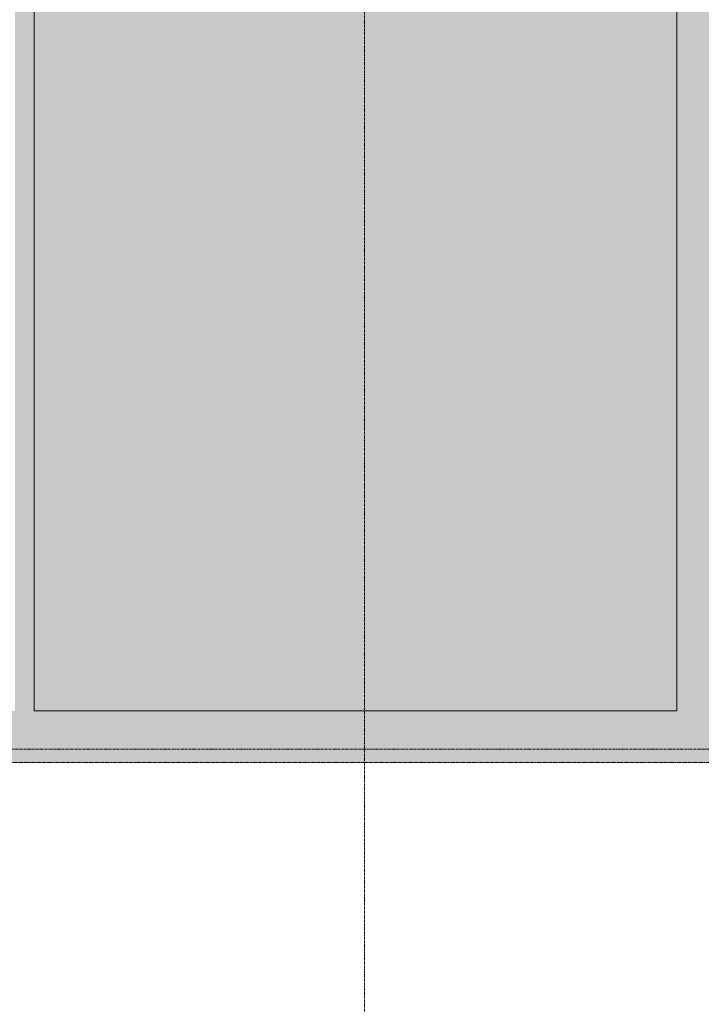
# Model space of a CAD drawing. Header units: millimetres. Extents: x 16156 to 91527, y 4646 to 113494.
# Tile 9 of 210: x 44609 to 48182, y 42724 to 47883. Entities that reach past the tile are written whole.
import ezdxf

# ---------------------------------------------------------------- set-up
doc = ezdxf.new("R2010")
doc.units = ezdxf.units.MM
doc.linetypes.add('ARC Dash', pattern=[4, 2, -2])
doc.linetypes.add('ARC Grid Line', pattern=[22.225, 12.7, -3.175, 3.175, -3.175])
for name, color, linetype, lineweight in [('A--A2__Ruwbouw', 8, 'Continuous', 9), ('A--AR9__AlgVoorz', 1, 'Continuous', 9), ('A--L$07A__Stramien', 1, 'Continuous', 13), ('A--L22__Binnenwanden', 2, 'Continuous', 9), ('A--LD30__DetailPenMiddel', 3, 'Continuous', 9), ('A--LR9__AlgVoorz', 7, 'Continuous', 9)]:
    doc.layers.add(name, color=color, linetype=linetype, lineweight=lineweight)

msp = doc.modelspace()

# ---------------------------------------------------------------- hatches: boundary and pattern name
at = {"layer": 'A--A2__Ruwbouw'}
for points in [[(44684.3, 44261.4), (44684.3, 53171.4), (44584.3, 53171.4), (44584.3, 44261.4), (44634.3, 44261.4)], [(48053.3, 44261.4), (48263.3, 44261.4), (48263.3, 50833.4), (48053.3, 50833.4), (48053.3, 44501.3)]]:
    msp.add_hatch(color=9, dxfattribs=at).paths.add_polyline_path(points)
h = msp.add_hatch(color=9, dxfattribs=at)
h.paths.add_polyline_path([(35664.3, 43991.4), (49125.3, 43991.4), (49125.3, 44261.4), (35664.3, 44261.4), (35664.3, 44156.4)])
h.paths.add_polyline_path([(50425.3, 43991.4), (50425.3, 44261.4), (50025.3, 44261.4), (50025.3, 43991.4)])
h.paths.add_polyline_path([(52573.3, 43991.4), (52573.3, 44261.4), (51325.3, 44261.4), (51325.3, 43991.4), (52363.3, 43991.4)])
at = {"layer": 'A--AR9__AlgVoorz'}
msp.add_hatch(color=7, dxfattribs=at).paths.add_polyline_path([(44684.3, 44261.4), (48053.3, 44261.4), (48053.3, 50833.4), (46453.3, 50833.4), (46453.3, 53071.4), (44684.3, 53071.4), (44684.3, 45110)])

# ---------------------------------------------------------------- linework, layer by layer
at = {"layer": 'A--L$07A__Stramien', "linetype": 'ARC Grid Line'}
for p, q in [((46417.3, 95686.5), (46417.3, 39599.8)), ((62423, 44060.4), (17266.9, 44060.4))]:
    msp.add_line(p, q, dxfattribs=at)
at = {"layer": 'A--L22__Binnenwanden', "lineweight": 15}
for p, q in [((44684.3, 44261.4), (44684.3, 53071.4)), ((48053.3, 50833.4), (48053.3, 44261.4)), ((48053.3, 44261.4), (44684.3, 44261.4))]:
    msp.add_line(p, q, dxfattribs=at)
at = {"layer": 'A--LD30__DetailPenMiddel', "linetype": 'ARC Dash'}
msp.add_line((58222.6, 43991.4), (34417.3, 43991.4), dxfattribs=at)
at = {"layer": 'A--LR9__AlgVoorz', "flags": 128}
msp.add_lwpolyline([(46453.3, 53071.4), (44684.3, 53071.4), (44684.3, 48226.4), (44684.3, 44261.4), (48053.3, 44261.4), (48053.3, 50833.4), (46453.3, 50833.4)], close=True, dxfattribs=at)

doc.saveas('drawing.dxf')
